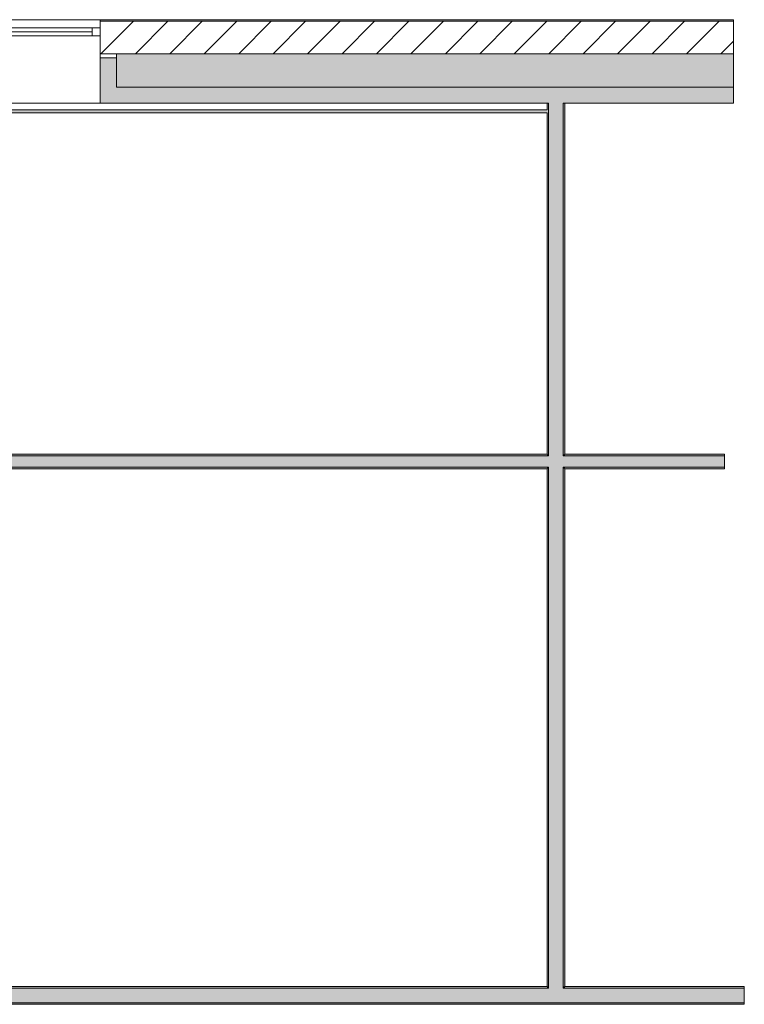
# Model space of a CAD drawing. Header units: millimetres. Extents: x -30280 to 107222, y -17460 to 4378.
# Tile 77 of 125: x 7486 to 11949, y -1689 to 4378. Entities that reach past the tile are written whole.
import ezdxf

# ---------------------------------------------------------------- set-up
doc = ezdxf.new("R2010")
doc.units = ezdxf.units.MM
doc.header["$MEASUREMENT"] = 0
for name, color, linetype in [('12_FAÇ_Façana', 7, 'Continuous'), ('Nuevo_08_E_Envans secs', 7, 'Continuous'), ('Ventanas Archicad', 7, 'Continuous')]:
    doc.layers.add(name, color=color, linetype=linetype)
for name, color, linetype, lineweight, true_color in [('12_FAÇ_Façana_Pluma_Nº__102', 7, 'Continuous', 5, 0xcccccc), ('12_FAÇ_Façana_Pluma_Nº__174', 7, 'Continuous', 13, 0xe4ad2c), ('12_FAÇ_Façana_Pluma_Nº__176', 7, 'Continuous', 15, 0x93a0c6), ('12_FAÇ_Façana_Pluma_Nº__43', 7, 'Continuous', 5, 0xa4a4a6), ('Nuevo_08_E_Envans secs_Pluma_Nº__176', 7, 'Continuous', 15, 0x93a0c6), ('Ventanas Archicad_Pluma_Nº__23', 7, 'Continuous', 5, 0xa4a4a6), ('Ventanas Archicad_Pluma_Nº__3', 7, 'Continuous', 5, 0xa4a4a4), ('Ventanas Archicad_Pluma_Nº__43', 7, 'Continuous', 5, 0xa4a4a6)]:
    doc.layers.add(name, color=color, linetype=linetype, lineweight=lineweight, true_color=true_color)
for name, color, linetype, lineweight in [('12_FAÇ_Façana_Pluma_Nº__2', 8, 'Continuous', 5), ('12_FAÇ_Façana_Pluma_Nº__7', 7, 'Continuous', 5), ('Nuevo_08_E_Envans secs_Pluma_Nº__7', 7, 'Continuous', 5), ('Ventanas Archicad_Pluma_Nº__7', 7, 'Continuous', 5)]:
    doc.layers.add(name, color=color, linetype=linetype, lineweight=lineweight)

# ---------------------------------------------------------------- blocks, each defined once
blk = doc.blocks.new('Ventana Vertical Multi-Faja 27_3')
at = {"layer": 'Ventanas Archicad_Pluma_Nº__23', "color": 253, "linetype": 'Continuous', "lineweight": 5, "true_color": 0xa4a4a6}
for p, q in [((-600, 0), (-550, 0)), ((-550, 0), (-550, -50)), ((550, -50), (550, 0)), ((550, 0), (600, 0)), ((-550, -50), (-600, -50)), ((600, -50), (550, -50))]:
    blk.add_line(p, q, dxfattribs=at)
at = {"layer": 'Ventanas Archicad_Pluma_Nº__3', "color": 253, "linetype": 'Continuous', "lineweight": 5, "true_color": 0xa4a4a4}
for p, q in [((-600, 50), (600, 50)), ((-550, 0), (550, 0)), ((-550, -25), (550, -25)), ((550, -50), (-550, -50)), ((-600, -465), (600, -465))]:
    blk.add_line(p, q, dxfattribs=at)
at = {"layer": 'Ventanas Archicad_Pluma_Nº__43', "color": 253, "linetype": 'Continuous', "lineweight": 5, "true_color": 0xa4a4a6}
for p, q in [((-600, -160), (-600, -185)), ((600, -160), (600, -185))]:
    blk.add_line(p, q, dxfattribs=at)
at = {"layer": 'Ventanas Archicad_Pluma_Nº__7', "color": 7, "linetype": 'Continuous', "lineweight": 5}
for p, q in [((-600, 50), (-600, 40)), ((-600, 40), (-600, 0)), ((-600, 0), (-600, -50)), ((-600, 0), (-600, -50)), ((600, 50), (600, 40)), ((600, 40), (600, 0)), ((600, 0), (600, -50)), ((600, 0), (600, -50)), ((-600, -50), (-600, -160)), ((600, -50), (600, -160)), ((-600, -185), (-600, -365)), ((-600, -185), (-600, -365)), ((600, -185), (600, -365)), ((600, -185), (600, -365)), ((-600, -365), (-600, -465)), ((-600, -365), (-600, -465)), ((600, -365), (600, -465)), ((600, -365), (600, -465))]:
    blk.add_line(p, q, dxfattribs=at)
blk = doc.blocks.new('Muro_3_3', base_point=(11882.6, 4378.5))
at = {"layer": '12_FAÇ_Façana', "linetype": 'Continuous', "lineweight": 0, "true_color": 0x000000}
h = blk.add_hatch(dxfattribs=at)
h.set_pattern_fill('Yeso_0003', color=18, style=0, pattern_type=2)
h.set_pattern_definition([(0, (0, 0), (0, 375), [0, -375])])
h.paths.add_polyline_path([(7983, 4168.5), (7983, 4143.5), (8083, 4143.5), (8083, 4168.5)])
at = {"layer": '12_FAÇ_Façana_Pluma_Nº__102', "linetype": 'Continuous', "lineweight": 0, "true_color": 0xe5e5e5}
for points in [[(8083, 3963.5), (8083, 4143.5), (7983, 4143.5), (7983, 3863.5)], [(7983, 3863.5), (11882.6, 3863.5), (11882.6, 3963.5), (8083, 3963.5)]]:
    blk.add_hatch(color=254, dxfattribs=at).paths.add_polyline_path(points)
at = {"layer": '12_FAÇ_Façana_Pluma_Nº__174', "linetype": 'Continuous', "lineweight": 13, "true_color": 0xe4ad2c}
blk.add_hatch(color=42, dxfattribs=at).paths.add_polyline_path([(8083, 4168.5), (8083, 4143.5), (8083, 3963.5), (11882.6, 3963.5), (11882.6, 4168.5)])
at = {"layer": '12_FAÇ_Façana_Pluma_Nº__176', "linetype": 'Continuous', "lineweight": 0, "true_color": 0x495063}
blk.add_hatch(color=251, dxfattribs=at).paths.add_polyline_path([(11882.6, 4378.5), (7983, 4378.5), (7983, 4368.5), (11882.6, 4368.5)])
at = {"layer": '12_FAÇ_Façana_Pluma_Nº__2', "linetype": 'Continuous', "lineweight": 5}
h = blk.add_hatch(dxfattribs=at)
h.set_pattern_fill('Ceramic_0003', color=8, style=0, pattern_type=2)
h.set_pattern_definition([(45, (0, 0), (-106.066, 106.066), [])])
h.paths.add_polyline_path([(11882.6, 4368.5), (7983, 4368.5), (7983, 4168.5), (11882.6, 4168.5)])
at = {"layer": '12_FAÇ_Façana_Pluma_Nº__43', "color": 253, "linetype": 'Continuous', "lineweight": 5, "true_color": 0xa4a4a6}
for p, q in [((7983, 4168.5), (7983, 4143.5)), ((8083, 4168.5), (7983, 4168.5)), ((7983, 4143.5), (8083, 4143.5)), ((8083, 4143.5), (8083, 4168.5))]:
    blk.add_line(p, q, dxfattribs=at)
at = {"layer": '12_FAÇ_Façana_Pluma_Nº__7', "color": 7, "linetype": 'Continuous', "lineweight": 5}
for p, q in [((7983, 4378.5), (7983, 4368.5)), ((11882.6, 4368.5), (7983, 4368.5)), ((7983, 4368.5), (7983, 4328.5)), ((7983, 4328.5), (7983, 4278.5)), ((7983, 4278.5), (7983, 4168.5)), ((7983, 4143.5), (7983, 3963.5)), ((7983, 4143.5), (7983, 3963.5)), ((11882.6, 4168.5), (8083, 4168.5)), ((8083, 3963.5), (8083, 4143.5)), ((7983, 3963.5), (7983, 3863.5)), ((7983, 3963.5), (7983, 3863.5)), ((8083, 3963.5), (11882.6, 3963.5))]:
    blk.add_line(p, q, dxfattribs=at)
at = {"layer": '12_FAÇ_Façana_Pluma_Nº__7', "color": 7, "linetype": 'Continuous', "lineweight": 5, "flags": 128}
for points in [[(11882.6, 4378.5), (7983, 4378.5)], [(11882.6, 3863.5), (11882.6, 4378.5)], [(7983, 3863.5), (10743.9, 3863.5)], [(10833.9, 3863.5), (11882.6, 3863.5)]]:
    blk.add_lwpolyline(points, dxfattribs=at)
at = {"layer": 'Ventanas Archicad', "color": 253, "linetype": 'Continuous', "lineweight": 5, "true_color": 0xa4a4a6, "xscale": -1, "zscale": 1000}
blk.add_blockref('Ventana Vertical Multi-Faja 27_3', (7383, 4328.5), dxfattribs=at)
blk = doc.blocks.new('Muro_53_3', base_point=(6178.9, -1689))
at = {"layer": '12_FAÇ_Façana_Pluma_Nº__102', "linetype": 'Continuous', "lineweight": 0, "true_color": 0xe5e5e5}
for points in [[(7263.9, -1589), (6178.9, -1589), (6178.9, -1679), (7263.9, -1679)], [(7353.9, -1589), (7263.9, -1589), (7263.9, -1679), (7353.9, -1679)], [(10743.9, -1589), (7353.9, -1589), (7353.9, -1679), (10743.9, -1679)], [(10833.9, -1589), (10743.9, -1589), (10743.9, -1679), (10833.9, -1679)], [(10833.9, -1679), (11948.9, -1679), (11948.9, -1589), (10833.9, -1589)]]:
    blk.add_hatch(color=254, dxfattribs=at).paths.add_polyline_path(points)
at = {"layer": '12_FAÇ_Façana_Pluma_Nº__176', "linetype": 'Continuous', "lineweight": 0, "true_color": 0x495063}
for points in [[(7253.9, -1579), (6178.9, -1579), (6178.9, -1589), (7253.9, -1589)], [(7263.9, -1579), (7253.9, -1579), (7253.9, -1589), (7263.9, -1589)], [(7363.9, -1579), (7353.9, -1579), (7353.9, -1589), (7363.9, -1589)], [(10733.9, -1579), (7363.9, -1579), (7363.9, -1589), (10733.9, -1589)], [(10743.9, -1579), (10733.9, -1579), (10733.9, -1589), (10743.9, -1589)], [(10843.9, -1579), (10833.9, -1579), (10833.9, -1589), (10843.9, -1589)], [(10843.9, -1589), (11948.9, -1589), (11948.9, -1579), (10843.9, -1579)], [(6178.9, -1689), (11948.9, -1689), (11948.9, -1679), (6178.9, -1679)]]:
    blk.add_hatch(color=251, dxfattribs=at).paths.add_polyline_path(points)
at = {"layer": '12_FAÇ_Façana_Pluma_Nº__7', "color": 7, "linetype": 'Continuous', "lineweight": 5}
for p, q in [((7263.9, -1589), (6178.9, -1589)), ((7263.9, -1579), (7263.9, -1589)), ((7353.9, -1589), (7353.9, -1579)), ((10743.9, -1589), (7353.9, -1589)), ((10743.9, -1579), (10743.9, -1589)), ((10833.9, -1589), (10833.9, -1579)), ((11948.9, -1589), (10833.9, -1589)), ((6178.9, -1679), (7263.9, -1679)), ((7263.9, -1679), (7353.9, -1679)), ((7353.9, -1679), (10743.9, -1679)), ((10743.9, -1679), (10833.9, -1679)), ((10833.9, -1679), (11948.9, -1679))]:
    blk.add_line(p, q, dxfattribs=at)
at = {"layer": '12_FAÇ_Façana_Pluma_Nº__7', "color": 7, "linetype": 'Continuous', "lineweight": 5, "flags": 128}
for points in [[(7253.9, -1579), (6178.9, -1579)], [(10733.9, -1579), (7363.9, -1579)], [(11948.9, -1579), (10843.9, -1579)], [(11948.9, -1589), (11948.9, -1579)], [(11948.9, -1679), (11948.9, -1589)], [(6178.9, -1689), (11948.9, -1689)], [(11948.9, -1689), (11948.9, -1679)]]:
    blk.add_lwpolyline(points, dxfattribs=at)
blk = doc.blocks.new('Muro_54_3', base_point=(10843.9, -1689))
at = {"layer": '12_FAÇ_Façana_Pluma_Nº__102', "linetype": 'Continuous', "lineweight": 0, "true_color": 0xe5e5e5}
for points in [[(10833.9, 1700.9), (10833.9, 3863.5), (10743.9, 3863.5), (10743.9, 1700.9)], [(10833.9, 1700.9), (10743.9, 1700.9), (10743.9, 1690.9), (10833.9, 1690.9)], [(10833.9, 1620.9), (10743.9, 1620.9), (10743.9, 1610.9), (10833.9, 1610.9)], [(10833.9, -1579), (10833.9, 1610.9), (10743.9, 1610.9), (10743.9, -1579)], [(10833.9, -1579), (10743.9, -1579), (10743.9, -1589), (10833.9, -1589)]]:
    blk.add_hatch(color=254, dxfattribs=at).paths.add_polyline_path(points)
at = {"layer": '12_FAÇ_Façana_Pluma_Nº__176', "linetype": 'Continuous', "lineweight": 0, "true_color": 0x495063}
for points in [[(10733.9, 3863.5), (10733.9, 1700.9), (10743.9, 1700.9), (10743.9, 3863.5)], [(10843.9, 1700.9), (10843.9, 3863.5), (10833.9, 3863.5), (10833.9, 1700.9)], [(10733.9, 1610.9), (10733.9, -1579), (10743.9, -1579), (10743.9, 1610.9)], [(10843.9, -1579), (10843.9, 1610.9), (10833.9, 1610.9), (10833.9, -1579)]]:
    blk.add_hatch(color=251, dxfattribs=at).paths.add_polyline_path(points)
at = {"layer": '12_FAÇ_Façana_Pluma_Nº__7', "color": 7, "linetype": 'Continuous', "lineweight": 5}
for p, q in [((10743.9, 3863.5), (10743.9, 1700.9)), ((10833.9, 1700.9), (10833.9, 3863.5)), ((10743.9, 1700.9), (10743.9, 1690.9)), ((10833.9, 1690.9), (10833.9, 1700.9)), ((10743.9, 1620.9), (10743.9, 1610.9)), ((10743.9, 1610.9), (10743.9, -1579)), ((10833.9, 1610.9), (10833.9, 1620.9)), ((10833.9, -1579), (10833.9, 1610.9)), ((10743.9, -1579), (10743.9, -1589)), ((10833.9, -1589), (10833.9, -1579))]:
    blk.add_line(p, q, dxfattribs=at)
at = {"layer": '12_FAÇ_Façana_Pluma_Nº__7', "color": 7, "linetype": 'Continuous', "lineweight": 5, "flags": 128}
for points in [[(10743.9, 3863.5), (10733.9, 3863.5)], [(10733.9, 3863.5), (10733.9, 3823.5)], [(10843.9, 3863.5), (10833.9, 3863.5)], [(10843.9, 1700.9), (10843.9, 3863.5)], [(10733.9, 3803.5), (10733.9, 1700.9)], [(10733.9, 1610.9), (10733.9, -1579)], [(10843.9, -1579), (10843.9, 1610.9)]]:
    blk.add_lwpolyline(points, dxfattribs=at)
blk = doc.blocks.new('Muro_64_3', base_point=(7253.9, 1610.9))
at = {"layer": '12_FAÇ_Façana_Pluma_Nº__102', "linetype": 'Continuous', "lineweight": 0, "true_color": 0xe5e5e5}
for points in [[(7263.9, 1690.9), (7253.9, 1690.9), (7253.9, 1620.9), (7263.9, 1620.9)], [(7353.9, 1690.9), (7263.9, 1690.9), (7263.9, 1620.9), (7353.9, 1620.9)], [(10743.9, 1690.9), (7353.9, 1690.9), (7353.9, 1620.9), (10743.9, 1620.9)], [(10833.9, 1690.9), (10743.9, 1690.9), (10743.9, 1620.9), (10833.9, 1620.9)], [(10833.9, 1620.9), (11826.2, 1620.9), (11826.2, 1690.9), (10833.9, 1690.9)]]:
    blk.add_hatch(color=254, dxfattribs=at).paths.add_polyline_path(points)
at = {"layer": '12_FAÇ_Façana_Pluma_Nº__176', "linetype": 'Continuous', "lineweight": 0, "true_color": 0x495063}
for points in [[(10733.9, 1700.9), (7253.9, 1700.9), (7253.9, 1690.9), (10733.9, 1690.9)], [(10743.9, 1700.9), (10733.9, 1700.9), (10733.9, 1690.9), (10743.9, 1690.9)], [(10843.9, 1700.9), (10833.9, 1700.9), (10833.9, 1690.9), (10843.9, 1690.9)], [(10843.9, 1690.9), (11826.2, 1690.9), (11826.2, 1700.9), (10843.9, 1700.9)], [(7263.9, 1620.9), (7253.9, 1620.9), (7253.9, 1610.9), (7263.9, 1610.9)], [(7363.9, 1620.9), (7353.9, 1620.9), (7353.9, 1610.9), (7363.9, 1610.9)], [(10733.9, 1620.9), (7363.9, 1620.9), (7363.9, 1610.9), (10733.9, 1610.9)], [(10743.9, 1620.9), (10733.9, 1620.9), (10733.9, 1610.9), (10743.9, 1610.9)], [(10843.9, 1620.9), (10833.9, 1620.9), (10833.9, 1610.9), (10843.9, 1610.9)], [(10843.9, 1610.9), (11826.2, 1610.9), (11826.2, 1620.9), (10843.9, 1620.9)]]:
    blk.add_hatch(color=251, dxfattribs=at).paths.add_polyline_path(points)
at = {"layer": '12_FAÇ_Façana_Pluma_Nº__7', "color": 7, "linetype": 'Continuous', "lineweight": 5}
for p, q in [((10743.9, 1700.9), (10743.9, 1690.9)), ((10833.9, 1690.9), (10833.9, 1700.9)), ((7263.9, 1690.9), (7253.9, 1690.9)), ((7353.9, 1690.9), (7263.9, 1690.9)), ((10743.9, 1690.9), (7353.9, 1690.9)), ((11826.2, 1690.9), (10833.9, 1690.9)), ((7253.9, 1620.9), (7263.9, 1620.9)), ((7263.9, 1620.9), (7263.9, 1610.9)), ((7353.9, 1610.9), (7353.9, 1620.9)), ((7353.9, 1620.9), (10743.9, 1620.9)), ((10743.9, 1620.9), (10743.9, 1610.9)), ((10833.9, 1610.9), (10833.9, 1620.9)), ((10833.9, 1620.9), (11826.2, 1620.9))]:
    blk.add_line(p, q, dxfattribs=at)
at = {"layer": '12_FAÇ_Façana_Pluma_Nº__7', "color": 7, "linetype": 'Continuous', "lineweight": 5, "flags": 128}
for points in [[(10733.9, 1700.9), (7253.9, 1700.9)], [(7253.9, 1700.9), (7253.9, 1610.9)], [(11826.2, 1700.9), (10843.9, 1700.9)], [(11826.2, 1610.9), (11826.2, 1700.9)], [(7363.9, 1610.9), (10733.9, 1610.9)], [(10843.9, 1610.9), (11826.2, 1610.9)]]:
    blk.add_lwpolyline(points, dxfattribs=at)
blk = doc.blocks.new('Muro_164_3', base_point=(89.5, 3803.5))
at = {"layer": 'Nuevo_08_E_Envans secs_Pluma_Nº__176', "linetype": 'Continuous', "lineweight": 0, "true_color": 0x495063}
blk.add_hatch(color=251, dxfattribs=at).paths.add_polyline_path([(89.5, 3803.5), (10733.9, 3803.5), (10733.9, 3823.5), (89.5, 3823.5)])
at = {"layer": 'Nuevo_08_E_Envans secs_Pluma_Nº__7', "color": 7, "linetype": 'Continuous', "lineweight": 5}
blk.add_line((89.5, 3823.5), (10733.9, 3823.5), dxfattribs=at)
at = {"layer": 'Nuevo_08_E_Envans secs_Pluma_Nº__7', "color": 7, "linetype": 'Continuous', "lineweight": 5, "flags": 128}
for points in [[(399.5, 3863.5), (89.5, 3863.5)], [(89.5, 3863.5), (89.5, 3803.5)], [(5799.5, 3863.5), (799.5, 3863.5)], [(10733.9, 3863.5), (6199.5, 3863.5)], [(10733.9, 3823.5), (10733.9, 3863.5)], [(89.5, 3803.5), (10733.9, 3803.5)]]:
    blk.add_lwpolyline(points, dxfattribs=at)

msp = doc.modelspace()

# ---------------------------------------------------------------- block references
at = {"layer": '12_FAÇ_Façana', "color": 7, "lineweight": 20}
for name, p in [('Muro_3_3', (11882.6, 4378.5)), ('Muro_54_3', (10843.9, -1689)), ('Muro_64_3', (7253.9, 1610.9)), ('Muro_53_3', (6178.9, -1689))]:
    msp.add_blockref(name, p, dxfattribs=at)
at = {"layer": 'Nuevo_08_E_Envans secs', "color": 7, "lineweight": 20}
msp.add_blockref('Muro_164_3', (89.5, 3803.5), dxfattribs=at)

doc.saveas('drawing.dxf')
